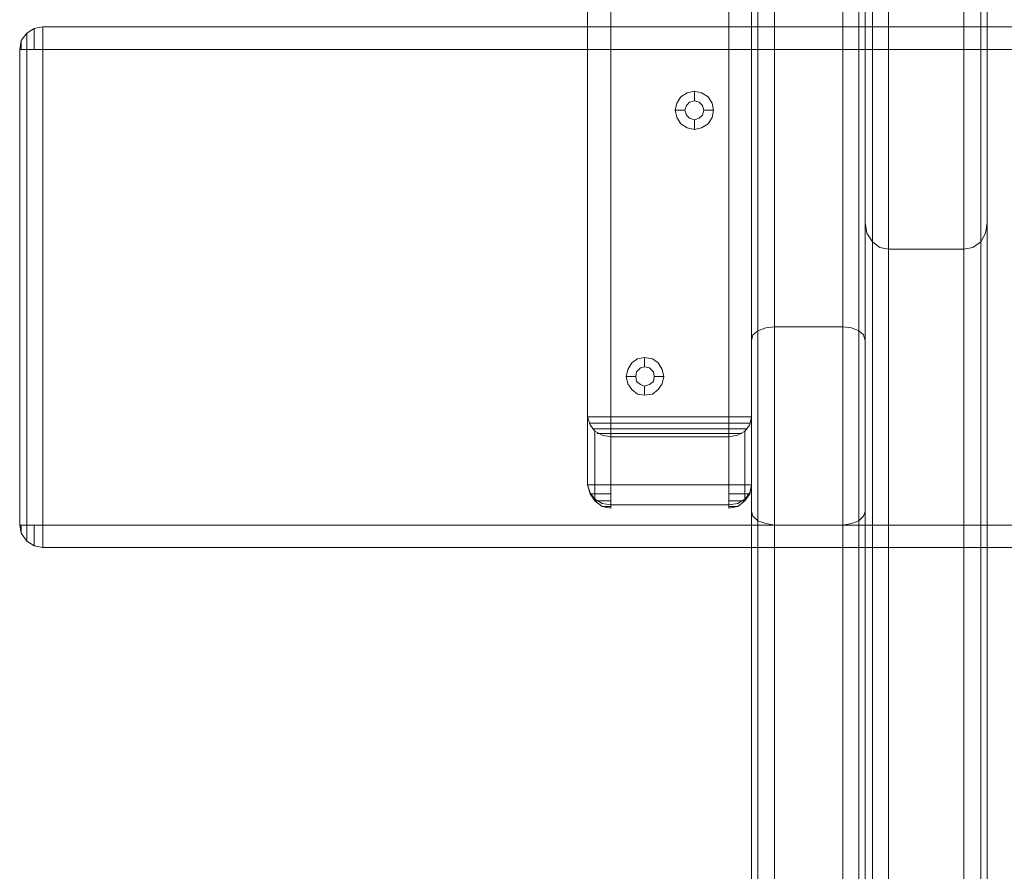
# Model space of a CAD drawing. Header units: millimetres. Extents: x 0 to 74930, y -1933 to 40510.
# Tile 215 of 256: x 38763 to 39022, y 20021 to 20245. Entities that reach past the tile are written whole.
import ezdxf

# ---------------------------------------------------------------- set-up
doc = ezdxf.new("R2010")
doc.units = ezdxf.units.MM
doc.header["$LTSCALE"] = 100
doc.layers.add('T--L9071_TERREIN_INR_Tafels', color=30, linetype='Continuous')

# ---------------------------------------------------------------- blocks, each defined once
blk = doc.blocks.new('Picknicktafel 180x160cm')
at = {"layer": 'T--L9071_TERREIN_INR_Tafels', "color": 30, "lineweight": 0}
for p, q in [((198.64, 0), (198.64, 1589.12)), ((216.58, 0), (216.58, 1589.12)), ((194.21, 1588.06), (194.21, 1.06)), ((220.8, 1588.06), (220.8, 1.06)), ((192.52, 3.59), (192.52, 1585.53)), ((222.49, 3.59), (222.49, 1585.53)), ((192.52, 1540.57), (192.52, 48.55)), ((222.49, 1540.57), (222.49, 48.55)), ((194.21, 1538.03), (194.21, 51.08)), ((198.64, 52.14), (198.64, 1537.19)), ((216.58, 1537.19), (216.58, 52.14)), ((220.8, 1538.03), (220.8, 51.08)), ((194.21, 451.32), (194.21, 1137.8)), ((198.64, 1138.85), (198.64, 450.26)), ((216.58, 450.26), (216.58, 1138.85)), ((220.8, 451.32), (220.8, 1137.8)), ((192.52, 453.85), (192.52, 1135.26)), ((222.49, 1135.26), (222.49, 453.85)), ((149.45, 1128.3), (149.45, 460.82)), ((149.45, 460.82), (149.45, 1128.3)), ((155.58, 460.82), (155.58, 1128.3)), ((155.58, 460.82), (155.58, 1128.3)), ((186.61, 1128.3), (186.61, 460.82)), ((186.61, 460.82), (186.61, 1128.3)), ((192.52, 1128.3), (192.52, 460.82)), ((192.52, 460.82), (192.52, 1128.3)), ((149.45, 1110.57), (149.45, 478.76)), ((149.45, 478.76), (149.45, 1110.57)), ((155.58, 1110.57), (155.58, 478.76)), ((155.58, 478.76), (155.58, 1110.57)), ((186.61, 1110.57), (186.61, 478.76)), ((186.61, 478.76), (186.61, 1110.57)), ((192.52, 1110.57), (192.52, 478.76)), ((192.52, 478.76), (192.52, 1110.57)), ((192.52, 1090.3), (192.52, 498.82)), ((222.49, 498.82), (222.49, 1090.3)), ((194.21, 501.35), (194.21, 1087.77)), ((198.64, 502.4), (198.64, 1086.71)), ((216.58, 1086.71), (216.58, 502.4)), ((220.8, 501.35), (220.8, 1087.77)), ((228.61, 632.65), (228.61, 246.77)), ((248.46, 246.77), (248.46, 632.65)), ((224.39, 244.66), (224.39, 630.54)), ((252.89, 244.66), (252.89, 630.54)), ((222.49, 625.68), (222.49, 529.85)), ((222.49, 239.8), (222.49, 625.68)), ((254.58, 625.68), (254.58, 239.8)), ((254.58, 529.85), (254.58, 625.68)), ((3.8, 580.93), (1.9, 579.66)), ((1.9, 579.66), (3.8, 580.93)), ((6.12, 581.35), (3.8, 580.93)), ((3.8, 580.93), (6.12, 581.35)), ((3.8, 580.51), (3.8, 580.93)), ((3.8, 580.93), (3.8, 580.51)), ((3.8, 579.45), (3.8, 580.51)), ((3.8, 580.51), (3.8, 579.45)), ((6.12, 581.35), (6.12, 580.93)), ((1794.09, 581.35), (6.12, 581.35)), ((1794.09, 581.35), (6.12, 581.35)), ((6.12, 580.93), (6.12, 581.35)), ((6.12, 581.35), (1794.09, 581.35)), ((6.12, 581.35), (1794.09, 581.35)), ((6.12, 580.93), (6.12, 579.66)), ((6.12, 579.66), (6.12, 580.93)), ((0.42, 577.76), (0, 575.44)), ((0, 575.44), (0.42, 577.76)), ((1.9, 579.66), (0.42, 577.76)), ((0.42, 577.76), (1.9, 579.66)), ((0.42, 577.34), (0.42, 577.76)), ((0.42, 577.76), (0.42, 577.34)), ((1.9, 579.03), (1.9, 579.66)), ((1.9, 579.66), (1.9, 579.03)), ((1.9, 577.55), (1.9, 579.03)), ((1.9, 579.03), (1.9, 577.55)), ((3.8, 577.55), (3.8, 579.45)), ((3.8, 579.45), (3.8, 577.55)), ((6.12, 579.66), (6.12, 577.76)), ((6.12, 577.76), (6.12, 579.66)), ((6.12, 577.76), (6.12, 575.44)), ((6.12, 575.44), (6.12, 577.76)), ((0.42, 575.44), (0, 575.44)), ((0, 575.44), (0.42, 575.44)), ((0, 575.44), (0, 450.26)), ((0, 450.26), (0, 575.44)), ((0.42, 576.5), (0.42, 577.34)), ((0.42, 577.34), (0.42, 576.5)), ((0.42, 575.44), (0.42, 576.5)), ((0.42, 576.5), (0.42, 575.44)), ((1.9, 575.44), (0.42, 575.44)), ((0.42, 575.44), (1.9, 575.44)), ((1.9, 575.44), (1.9, 577.55)), ((1.9, 577.55), (1.9, 575.44)), ((3.8, 575.44), (1.9, 575.44)), ((1.9, 575.44), (3.8, 575.44)), ((1.9, 575.44), (1.9, 450.26)), ((1.9, 450.26), (1.9, 575.44)), ((3.8, 575.44), (3.8, 577.55)), ((3.8, 577.55), (3.8, 575.44)), ((6.12, 575.44), (3.8, 575.44)), ((3.8, 575.44), (6.12, 575.44)), ((1794.09, 575.44), (6.12, 575.44)), ((6.12, 450.26), (6.12, 575.44)), ((1794.09, 575.44), (6.12, 575.44)), ((6.12, 575.44), (6.12, 450.26)), ((6.12, 575.44), (1794.09, 575.44)), ((6.12, 575.44), (1794.09, 575.44)), ((173.94, 562.99), (172.89, 561.3)), ((175.63, 564.04), (173.94, 562.99)), ((177.53, 564.47), (175.63, 564.04)), ((179.43, 564.04), (177.53, 564.47)), ((177.53, 564.47), (177.53, 561.93)), ((181.12, 562.99), (179.43, 564.04)), ((182.17, 561.3), (181.12, 562.99)), ((172.89, 561.3), (172.46, 559.4)), ((175, 559.4), (175.42, 560.67)), ((175.42, 560.67), (175, 559.4)), ((175.42, 560.67), (176.26, 561.51)), ((176.26, 561.51), (175.42, 560.67)), ((176.26, 561.51), (177.53, 561.93)), ((177.53, 561.93), (176.26, 561.51)), ((177.53, 561.93), (178.8, 561.51)), ((178.8, 561.51), (177.53, 561.93)), ((178.8, 561.51), (179.64, 560.67)), ((179.64, 560.67), (178.8, 561.51)), ((179.64, 560.67), (180.06, 559.4)), ((180.06, 559.4), (179.64, 560.67)), ((182.6, 559.4), (182.17, 561.3)), ((172.46, 559.4), (172.89, 557.5)), ((172.46, 559.4), (175, 559.4)), ((172.89, 557.5), (173.94, 555.81)), ((175.42, 558.13), (175, 559.4)), ((175, 559.4), (175, 559.4)), ((175, 559.4), (175.42, 558.13)), ((176.26, 557.29), (175.42, 558.13)), ((175.42, 558.13), (176.26, 557.29)), ((177.53, 556.87), (176.26, 557.29)), ((176.26, 557.29), (177.53, 556.87)), ((178.8, 557.29), (177.53, 556.87)), ((177.53, 556.87), (178.8, 557.29)), ((179.64, 558.13), (178.8, 557.29)), ((178.8, 557.29), (179.64, 558.13)), ((180.06, 559.4), (179.64, 558.13)), ((179.64, 558.13), (180.06, 559.4)), ((180.06, 559.4), (180.06, 559.4)), ((182.6, 559.4), (180.06, 559.4)), ((181.12, 555.81), (182.17, 557.5)), ((182.17, 557.5), (182.6, 559.4)), ((182.6, 559.4), (182.6, 559.4)), ((173.94, 555.81), (175.63, 554.76)), ((175.63, 554.76), (177.53, 554.33)), ((177.53, 554.33), (177.53, 556.87)), ((177.53, 554.33), (179.43, 554.76)), ((179.43, 554.76), (181.12, 555.81)), ((222.49, 529.85), (222.49, 143.97)), ((222.49, 529.85), (222.92, 527.1)), ((254.16, 527.1), (254.58, 529.85)), ((254.58, 143.97), (254.58, 529.85)), ((222.92, 527.1), (224.39, 524.78)), ((252.89, 524.78), (254.16, 527.1)), ((224.39, 524.78), (226.29, 523.3)), ((224.39, 138.9), (224.39, 524.78)), ((250.78, 523.3), (252.89, 524.78)), ((252.89, 138.9), (252.89, 524.78)), ((226.29, 523.3), (228.61, 522.88)), ((228.61, 522.88), (248.46, 522.88)), ((228.61, 137), (228.61, 522.88)), ((248.46, 522.88), (250.78, 523.3)), ((248.46, 522.88), (248.46, 137)), ((192.94, 500.29), (192.52, 498.82)), ((194.21, 501.35), (192.94, 500.29)), ((196.32, 502.19), (194.21, 501.35)), ((198.64, 502.4), (196.32, 502.19)), ((216.58, 502.4), (198.64, 502.4)), ((198.64, 502.4), (198.64, 502.4)), ((218.9, 502.19), (216.58, 502.4)), ((220.8, 501.35), (218.9, 502.19)), ((222.07, 500.29), (220.8, 501.35)), ((222.49, 498.82), (222.07, 500.29)), ((192.52, 498.82), (192.52, 453.85)), ((222.49, 453.85), (222.49, 498.82)), ((222.49, 498.82), (222.49, 498.82)), ((161.06, 492.9), (160.01, 491.22)), ((162.54, 493.96), (161.06, 492.9)), ((164.44, 494.38), (162.54, 493.96)), ((166.55, 493.96), (164.44, 494.38)), ((164.44, 494.38), (164.44, 491.85)), ((168.03, 492.9), (166.55, 493.96)), ((169.09, 491.22), (168.03, 492.9)), ((160.01, 491.22), (159.59, 489.32)), ((162.12, 489.32), (162.33, 490.58)), ((162.33, 490.58), (162.12, 489.32)), ((162.33, 490.58), (163.39, 491.64)), ((163.39, 491.64), (162.33, 490.58)), ((163.39, 491.64), (164.44, 491.85)), ((164.44, 491.85), (163.39, 491.64)), ((164.44, 491.85), (165.71, 491.64)), ((165.71, 491.64), (164.44, 491.85)), ((165.71, 491.64), (166.76, 490.58)), ((166.76, 490.58), (165.71, 491.64)), ((166.76, 490.58), (166.98, 489.32)), ((166.98, 489.32), (166.76, 490.58)), ((169.51, 489.32), (169.09, 491.22)), ((159.59, 489.32), (160.01, 487.42)), ((159.59, 489.32), (162.12, 489.32)), ((160.01, 487.42), (161.06, 485.94)), ((162.33, 488.05), (162.12, 489.32)), ((162.12, 489.32), (162.12, 489.32)), ((162.12, 489.32), (162.33, 488.05)), ((163.39, 487.21), (162.33, 488.05)), ((162.33, 488.05), (163.39, 487.21)), ((164.44, 486.78), (163.39, 487.21)), ((163.39, 487.21), (164.44, 486.78)), ((165.71, 487.21), (164.44, 486.78)), ((164.44, 486.78), (165.71, 487.21)), ((166.76, 488.05), (165.71, 487.21)), ((165.71, 487.21), (166.76, 488.05)), ((166.98, 489.32), (166.76, 488.05)), ((166.76, 488.05), (166.98, 489.32)), ((166.98, 489.32), (166.98, 489.32)), ((169.51, 489.32), (166.98, 489.32)), ((168.03, 485.94), (169.09, 487.42)), ((169.09, 487.42), (169.51, 489.32)), ((169.51, 489.32), (169.51, 489.32)), ((161.06, 485.94), (162.54, 484.67)), ((162.54, 484.67), (164.44, 484.46)), ((164.44, 484.46), (164.44, 486.78)), ((164.44, 484.46), (166.55, 484.67)), ((166.55, 484.67), (168.03, 485.94)), ((149.45, 478.76), (150.09, 476.65)), ((149.45, 478.76), (150.09, 478.76)), ((149.45, 460.82), (149.45, 478.76)), ((150.51, 477.07), (149.88, 477.07)), ((150.09, 478.76), (151.35, 478.76)), ((151.78, 477.07), (150.51, 477.07)), ((151.35, 478.76), (153.25, 478.76)), ((153.47, 477.07), (151.78, 477.07)), ((153.25, 478.76), (155.58, 478.76)), ((155.58, 477.07), (153.47, 477.07)), ((155.58, 476.65), (155.58, 478.76)), ((155.58, 478.76), (186.61, 478.76)), ((186.61, 477.07), (155.58, 477.07)), ((186.61, 478.76), (186.61, 476.65)), ((186.61, 478.76), (188.93, 478.76)), ((188.51, 477.07), (186.61, 477.07)), ((190.41, 477.07), (188.51, 477.07)), ((188.93, 478.76), (190.83, 478.76)), ((191.67, 477.07), (190.41, 477.07)), ((190.83, 478.76), (192.1, 478.76)), ((192.31, 477.07), (191.67, 477.07)), ((192.1, 476.65), (192.52, 478.76)), ((192.1, 478.76), (192.52, 478.76)), ((192.52, 478.76), (192.52, 460.82)), ((150.09, 476.65), (151.35, 474.96)), ((151.78, 475.6), (150.72, 475.6)), ((151.35, 474.96), (153.25, 473.91)), ((151.35, 474.96), (151.35, 457.02)), ((153.47, 475.6), (151.78, 475.6)), ((153.68, 474.33), (151.99, 474.33)), ((155.58, 475.6), (153.47, 475.6)), ((155.58, 474.33), (153.68, 474.33)), ((155.58, 474.75), (155.58, 476.65)), ((186.61, 475.6), (155.58, 475.6)), ((155.58, 473.48), (155.58, 474.75)), ((186.61, 474.33), (155.58, 474.33)), ((186.61, 476.65), (186.61, 474.75)), ((188.72, 475.6), (186.61, 475.6)), ((186.61, 474.75), (186.61, 473.48)), ((188.51, 474.33), (186.61, 474.33)), ((189.98, 474.33), (188.51, 474.33)), ((190.41, 475.6), (188.72, 475.6)), ((188.93, 473.91), (190.83, 474.96)), ((191.46, 475.6), (190.41, 475.6)), ((190.83, 474.96), (192.1, 476.65)), ((190.83, 457.02), (190.83, 474.96)), ((153.25, 473.91), (155.58, 473.48)), ((155.58, 473.48), (155.58, 455.54)), ((186.61, 473.48), (155.58, 473.48)), ((186.61, 473.48), (155.58, 473.48)), ((186.61, 473.48), (188.93, 473.91)), ((186.61, 455.54), (186.61, 473.48)), ((150.09, 458.71), (149.45, 460.82)), ((150.09, 460.82), (149.45, 460.82)), ((150.09, 458.5), (149.45, 460.82)), ((151.35, 460.82), (150.09, 460.82)), ((151.35, 457.02), (150.09, 458.71)), ((153.25, 460.82), (151.35, 460.82)), ((155.58, 460.82), (153.25, 460.82)), ((155.58, 460.82), (155.58, 458.5)), ((186.61, 460.82), (155.58, 460.82)), ((186.61, 458.5), (186.61, 460.82)), ((188.93, 460.82), (186.61, 460.82)), ((190.83, 460.82), (188.93, 460.82)), ((192.1, 460.82), (190.83, 460.82)), ((192.1, 458.71), (190.83, 457.02)), ((192.52, 460.82), (192.1, 458.71)), ((192.52, 460.82), (192.1, 460.82)), ((192.1, 458.5), (192.52, 460.82)), ((151.35, 456.6), (150.09, 458.5)), ((150.09, 458.5), (150.72, 458.5)), ((150.72, 458.5), (151.78, 458.5)), ((153.25, 455.96), (151.35, 457.02)), ((153.25, 455.12), (151.35, 456.6)), ((151.99, 456.6), (151.35, 456.6)), ((151.35, 456.6), (151.78, 456.6)), ((151.78, 458.5), (153.68, 458.5)), ((151.78, 456.6), (153.25, 456.6)), ((153.25, 456.6), (155.58, 456.6)), ((153.68, 458.5), (155.58, 458.5)), ((155.58, 458.5), (155.58, 456.6)), ((155.58, 456.6), (155.58, 455.12)), ((186.61, 456.6), (186.61, 458.5)), ((186.61, 458.5), (188.51, 458.5)), ((186.61, 455.12), (186.61, 456.6)), ((186.61, 456.6), (188.72, 456.6)), ((188.51, 458.5), (190.2, 458.5)), ((188.72, 456.6), (190.41, 456.6)), ((190.83, 457.02), (188.93, 455.96)), ((188.93, 455.12), (190.83, 456.6)), ((190.83, 456.6), (189.98, 456.6)), ((190.2, 458.5), (191.46, 458.5)), ((190.41, 456.6), (190.83, 456.6)), ((190.83, 456.6), (192.1, 458.5)), ((191.46, 458.5), (192.1, 458.5)), ((192.1, 458.5), (191.88, 458.5)), ((155.58, 455.54), (153.25, 455.96)), ((155.58, 454.7), (153.25, 455.12)), ((153.47, 455.12), (153.25, 455.12)), ((153.25, 455.12), (153.47, 455.12)), ((154.31, 455.12), (153.47, 455.12)), ((153.47, 455.12), (154.31, 455.12)), ((155.58, 455.12), (154.31, 455.12)), ((154.31, 455.12), (155.58, 455.12)), ((155.58, 454.7), (155.58, 455.54)), ((155.58, 455.54), (186.61, 455.54)), ((155.58, 455.54), (186.61, 455.54)), ((155.58, 455.12), (155.58, 454.7)), ((155.58, 455.12), (155.58, 455.12)), ((188.93, 455.96), (186.61, 455.54)), ((186.61, 455.54), (186.61, 454.7)), ((186.61, 454.7), (186.61, 455.12)), ((186.61, 454.7), (188.93, 455.12)), ((186.61, 455.12), (187.66, 455.12)), ((187.66, 455.12), (186.61, 455.12)), ((187.66, 455.12), (188.51, 455.12)), ((188.51, 455.12), (187.66, 455.12)), ((188.51, 455.12), (188.93, 455.12)), ((192.52, 453.85), (192.52, 453.85)), ((192.52, 453.85), (192.94, 452.59)), ((222.07, 452.59), (222.49, 453.85)), ((192.94, 452.59), (194.21, 451.32)), ((194.21, 451.32), (196.32, 450.69)), ((218.9, 450.69), (220.8, 451.32)), ((220.8, 451.32), (222.07, 452.59)), ((0, 450.26), (0.42, 450.26)), ((0.42, 448.15), (0, 450.26)), ((0, 450.26), (0.42, 448.15)), ((0.42, 450.26), (0, 450.26)), ((0.42, 450.26), (1.9, 450.26)), ((1.9, 450.26), (0.42, 450.26)), ((0.42, 449.21), (0.42, 450.26)), ((0.42, 450.26), (0.42, 449.21)), ((0.42, 448.36), (0.42, 449.21)), ((0.42, 449.21), (0.42, 448.36)), ((0.42, 448.15), (0.42, 448.36)), ((0.42, 448.36), (0.42, 448.15)), ((1.9, 450.26), (3.8, 450.26)), ((3.8, 450.26), (1.9, 450.26)), ((1.9, 448.15), (1.9, 450.26)), ((1.9, 450.26), (1.9, 448.15)), ((3.8, 450.26), (6.12, 450.26)), ((6.12, 450.26), (3.8, 450.26)), ((3.8, 448.15), (3.8, 450.26)), ((3.8, 450.26), (3.8, 448.15)), ((1794.09, 450.26), (6.12, 450.26)), ((6.12, 450.26), (6.12, 448.15)), ((1794.09, 450.26), (6.12, 450.26)), ((6.12, 448.15), (6.12, 450.26)), ((6.12, 450.26), (1794.09, 450.26)), ((6.12, 450.26), (1794.09, 450.26)), ((196.32, 450.69), (198.64, 450.26)), ((198.64, 450.26), (216.58, 450.26)), ((216.58, 450.26), (218.9, 450.69)), ((216.58, 450.26), (216.58, 450.26)), ((1.9, 446.04), (0.42, 448.15)), ((0.42, 448.15), (1.9, 446.04)), ((1.9, 446.68), (1.9, 448.15)), ((1.9, 448.15), (1.9, 446.68)), ((1.9, 446.04), (1.9, 446.68)), ((1.9, 446.68), (1.9, 446.04)), ((3.8, 444.78), (1.9, 446.04)), ((1.9, 446.04), (3.8, 444.78)), ((3.8, 446.46), (3.8, 448.15)), ((3.8, 448.15), (3.8, 446.46)), ((3.8, 445.2), (3.8, 446.46)), ((3.8, 446.46), (3.8, 445.2)), ((6.12, 448.15), (6.12, 446.04)), ((6.12, 446.04), (6.12, 448.15)), ((6.12, 446.04), (6.12, 444.78)), ((6.12, 444.78), (6.12, 446.04)), ((3.8, 444.78), (3.8, 445.2)), ((3.8, 445.2), (3.8, 444.78)), ((6.12, 444.35), (3.8, 444.78)), ((3.8, 444.78), (6.12, 444.35)), ((6.12, 444.78), (6.12, 444.35)), ((6.12, 444.35), (6.12, 444.78)), ((1794.09, 444.35), (6.12, 444.35)), ((6.12, 444.35), (1794.09, 444.35)), ((6.12, 444.35), (1794.09, 444.35)), ((6.12, 444.35), (1794.09, 444.35))]:
    blk.add_line(p, q, dxfattribs=at)

msp = doc.modelspace()

# ---------------------------------------------------------------- block references
at = {"layer": 'T--L9071_TERREIN_INR_Tafels'}
msp.add_blockref('Picknicktafel 180x160cm', (38762.89, 19661.95), dxfattribs=at)

doc.saveas('drawing.dxf')
